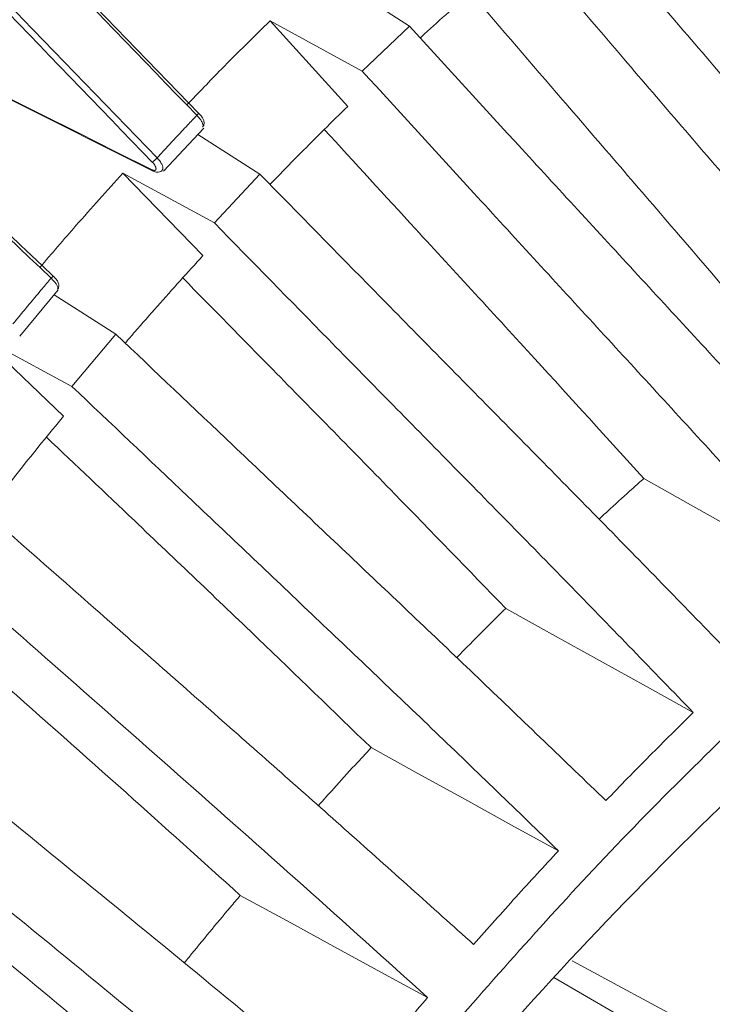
# Model space of a CAD drawing. Header units: millimetres. Extents: x 0 to 1118, y 0 to 864.
# Tile 228 of 256: x 916 to 923, y 173 to 183. Entities that reach past the tile are written whole.
import ezdxf

# ---------------------------------------------------------------- set-up
doc = ezdxf.new("R2010")
doc.units = ezdxf.units.MM

msp = doc.modelspace()

# ---------------------------------------------------------------- linework, layer by layer
at = {"color": 7, "linetype": 'Continuous', "lineweight": 15}
for p, q in [((918.952, 183.38), (919.845, 182.807)), ((919.359, 182.345), (918.41, 182.863)), ((918.41, 182.863), (919.209, 181.982)), ((919.359, 182.345), (919.845, 182.807)), ((915.716, 182.061), (917.206, 181.316)), ((917.315, 181.316), (917.729, 181.757)), ((917.668, 181.693), (918.306, 181.283)), ((917.837, 180.783), (916.895, 181.293)), ((916.895, 181.293), (917.72, 180.447)), ((917.837, 180.783), (918.306, 181.283)), ((916.185, 180.23), (916.179, 180.236)), ((916.179, 180.236), (916.179, 180.236)), ((915.837, 179.618), (916.232, 180.096)), ((916.189, 180.044), (916.823, 179.638)), ((916.372, 179.101), (915.438, 179.604)), ((915.438, 179.604), (916.286, 178.796)), ((916.372, 179.101), (916.823, 179.638)), ((923.352, 172.203), (921.519, 173.192))]:
    msp.add_line(p, q, dxfattribs=at)
at = {"color": 9, "linetype": 'Continuous', "lineweight": 15}
msp.add_line((921.328, 173.019), (926.824, 169.847), dxfattribs=at)
at = {"color": 7, "linetype": 'Continuous', "lineweight": 15, "flags": 128}
for points in [[(915.682, 182.086), (916.06, 181.897), (916.439, 181.708), (916.817, 181.519), (917.196, 181.329)], [(922.254, 178.154), (922.736, 177.884), (923.218, 177.613), (923.701, 177.343), (924.183, 177.073)], [(920.834, 176.817), (921.316, 176.549), (921.798, 176.282), (922.281, 176.014), (922.763, 175.746)], [(919.449, 175.385), (919.931, 175.12), (920.413, 174.855), (920.895, 174.589), (921.377, 174.324)], [(918.104, 173.865), (918.586, 173.602), (919.067, 173.34), (919.549, 173.077), (920.031, 172.815)]]:
    msp.add_lwpolyline(points, dxfattribs=at)
at = {"color": 7, "linetype": 'Continuous', "lineweight": 15}
for centre, radius, start, end in [((917.758, 181.798), 0.137, 125.5424, 137.7802), ((918.093, 180.554), 1.233, 133.2912, 136.3313), ((952.546, 144.27), 42.44, 133.6918, 139.6169)]:
    msp.add_arc(centre, radius, start, end, dxfattribs=at)
at = {"color": 9, "linetype": 'Continuous', "lineweight": 15}
for centre, radius, start, end in [((917.217, 181.335), 0.0214, 194.0901, 240.6887), ((916.606, 179.798), 0.611, 134.2244, 137.1745)]:
    msp.add_arc(centre, radius, start, end, dxfattribs=at)
at = {"color": 7, "linetype": 'Continuous', "lineweight": 15}
for points, knots in [([(902.486, 200.69), (902.528, 200.601), (902.715, 200.208), (903.091, 199.49), (903.653, 198.522), (904.28, 197.528), (905.153, 196.237), (906.313, 194.65), (907.793, 192.772), (909.362, 190.892), (910.982, 189.038), (912.628, 187.219), (914.844, 184.836), (916.543, 183.08), (917.677, 181.908)], [0, 0, 0, 0, 0.014898, 0.0657, 0.11688, 0.169057, 0.221502, 0.317614, 0.414599, 0.513454, 0.612688, 0.709241, 0.805942, 1, 1, 1, 1]), ([(917.657, 181.89), (916.528, 183.057), (914.833, 184.809), (912.618, 187.191), (910.984, 188.997), (909.387, 190.824), (907.834, 192.681), (906.339, 194.571), (905.148, 196.198), (904.245, 197.535), (903.587, 198.584), (902.984, 199.63), (902.651, 200.305), (902.484, 200.645)], [0, 0, 0, 0, 0.193505, 0.290512, 0.38765, 0.484323, 0.5813, 0.679671, 0.778832, 0.833242, 0.887935, 0.943723, 1, 1, 1, 1]), ([(917.201, 181.405), (916.072, 182.573), (914.376, 184.326), (912.16, 186.709), (910.524, 188.516), (908.924, 190.345), (907.368, 192.203), (905.87, 194.097), (904.69, 195.704), (903.811, 197.001), (903.184, 197.988), (902.611, 198.97), (902.184, 199.777), (901.964, 200.247), (901.891, 200.404)], [0, 0, 0, 0, 0.191049, 0.286815, 0.382706, 0.478237, 0.574063, 0.671248, 0.769205, 0.819696, 0.870413, 0.921987, 0.973938, 1, 1, 1, 1]), ([(901.957, 200.421), (902.03, 200.265), (902.245, 199.806), (902.661, 199.017), (903.225, 198.049), (903.854, 197.054), (904.729, 195.764), (905.891, 194.178), (907.371, 192.304), (908.939, 190.428), (910.558, 188.576), (912.203, 186.759), (914.418, 184.378), (916.115, 182.623), (917.248, 181.451)], [0, 0, 0, 0, 0.026008, 0.07628, 0.126926, 0.178559, 0.230456, 0.325438, 0.421272, 0.51893, 0.616958, 0.712454, 0.808093, 1, 1, 1, 1]), ([(899.512, 199.088), (899.711, 198.716), (900.061, 198.062), (900.696, 197.063), (901.337, 196.131), (902.043, 195.172), (903.006, 193.936), (904.263, 192.423), (905.841, 190.637), (907.499, 188.847), (909.201, 187.077), (910.924, 185.336), (913.236, 183.051), (915.001, 181.362), (916.178, 180.235)], [0, 0, 0, 0, 0.0644809, 0.1134866, 0.1628589, 0.2131896, 0.2637748, 0.3547483, 0.4464955, 0.5398919, 0.6336207, 0.7249843, 0.8164752, 1, 1, 1, 1]), ([(916.157, 180.214), (914.984, 181.337), (913.224, 183.023), (910.913, 185.306), (909.201, 187.035), (907.522, 188.781), (905.881, 190.55), (904.289, 192.347), (903.019, 193.874), (902.056, 195.109), (901.356, 196.056), (900.709, 196.995), (900.065, 198.005), (899.711, 198.666), (899.513, 199.036)], [0, 0, 0, 0, 0.183107, 0.274865, 0.366733, 0.458216, 0.549965, 0.64294, 0.736615, 0.785706, 0.835015, 0.88515, 0.935652, 1, 1, 1, 1]), ([(927.101, 179.414), (926.716, 179.893), (925.946, 180.852), (924.786, 182.285), (923.654, 183.693), (922.913, 184.627), (922.554, 185.079)], [0, 0, 0, 0, 0.253996, 0.507986, 0.761879, 1, 1, 1, 1]), ([(922.022, 184.428), (922.334, 184.04), (923.03, 183.171), (924.084, 181.87), (924.821, 180.953), (925.173, 180.514)], [0, 0, 0, 0, 0.297347, 0.664447, 1, 1, 1, 1]), ([(921.434, 184.201), (921.807, 183.762), (922.578, 182.857), (923.753, 181.493), (924.955, 180.103), (925.753, 179.172), (926.152, 178.707)], [0, 0, 0, 0, 0.238196, 0.492215, 0.746106, 1, 1, 1, 1]), ([(925.632, 178.297), (925.235, 178.762), (924.44, 179.692), (923.243, 181.08), (922.072, 182.441), (921.305, 183.344), (920.933, 183.78)], [0, 0, 0, 0, 0.254024, 0.50804, 0.761931, 1, 1, 1, 1]), ([(920.018, 172.212), (920.585, 172.86), (921.775, 174.221), (923.684, 176.098), (925.705, 177.853), (927.768, 179.397), (929.85, 180.717), (931.933, 181.801), (933.996, 182.639), (936.018, 183.221), (937.981, 183.543), (939.866, 183.602), (941.655, 183.397), (943.33, 182.929), (944.874, 182.204), (946.275, 181.228), (947.517, 180.012), (948.589, 178.565), (949.474, 176.915), (950.169, 175.082), (950.668, 173.086), (950.989, 170.942), (951.038, 169.402), (951.063, 168.631)], [0, 0, 0, 0, 0.043645, 0.091666, 0.139688, 0.187709, 0.23573, 0.283752, 0.331773, 0.379795, 0.427816, 0.475838, 0.523859, 0.57188, 0.619902, 0.667923, 0.715945, 0.763966, 0.811987, 0.858991, 0.905994, 0.952997, 1, 1, 1, 1]), ([(920.75, 183.391), (920.666, 183.319), (920.498, 183.174), (920.248, 182.951), (920.067, 182.789), (919.97, 182.7), (919.956, 182.686)], [0, 0, 0, 0, 0.315365, 0.630729, 0.9446, 1, 1, 1, 1]), ([(920.473, 183.151), (920.787, 182.785), (921.499, 181.955), (922.578, 180.704), (923.339, 179.814), (923.702, 179.388)], [0, 0, 0, 0, 0.291742, 0.661626, 1, 1, 1, 1]), ([(918.41, 182.863), (918.243, 182.698), (917.955, 182.415), (917.673, 182.12), (917.555, 181.997)], [0, 0, 0, 0, 0.581068, 1, 1, 1, 1]), ([(919.845, 182.807), (920.229, 182.387), (921.023, 181.517), (922.232, 180.204), (923.467, 178.866), (924.286, 177.968), (924.695, 177.52)], [0, 0, 0, 0, 0.238174, 0.492209, 0.746099, 1, 1, 1, 1]), ([(924.183, 177.073), (923.776, 177.521), (922.962, 178.417), (921.733, 179.753), (920.531, 181.061), (919.741, 181.927), (919.359, 182.345)], [0, 0, 0, 0, 0.254077, 0.50814, 0.762019, 1, 1, 1, 1]), ([(919.209, 181.982), (919.128, 181.902), (918.965, 181.743), (918.723, 181.5), (918.537, 181.312), (918.434, 181.204), (918.409, 181.179)], [0, 0, 0, 0, 0.303244, 0.606488, 0.907619, 1, 1, 1, 1]), ([(917.248, 181.451), (917.274, 181.48), (917.338, 181.549), (917.442, 181.662), (917.552, 181.779), (917.625, 181.857), (917.657, 181.89)], [0, 0, 0, 0, 0.196408, 0.467216, 0.767801, 1, 1, 1, 1]), ([(917.715, 181.77), (917.717, 181.772), (917.725, 181.779), (917.731, 181.796), (917.732, 181.816), (917.727, 181.839), (917.715, 181.865), (917.697, 181.891), (917.682, 181.905), (917.678, 181.909)], [0, 0, 0, 0, 0.060724, 0.191785, 0.311327, 0.451566, 0.66122, 0.895411, 1, 1, 1, 1]), ([(918.968, 181.744), (919.28, 181.403), (920.002, 180.616), (921.101, 179.423), (921.881, 178.564), (922.254, 178.154)], [0, 0, 0, 0, 0.285352, 0.658391, 1, 1, 1, 1]), ([(917.196, 181.329), (917.198, 181.329), (917.205, 181.325), (917.218, 181.322), (917.23, 181.324), (917.237, 181.333), (917.237, 181.348), (917.23, 181.366), (917.218, 181.386), (917.207, 181.399), (917.201, 181.405)], [0, 0, 0, 0, 0.040712, 0.177196, 0.313823, 0.450727, 0.587918, 0.725282, 0.862639, 1, 1, 1, 1]), ([(917.206, 181.316), (917.208, 181.316), (917.22, 181.308), (917.243, 181.303), (917.272, 181.305), (917.293, 181.314), (917.299, 181.324), (917.301, 181.326)], [0, 0, 0, 0, 0.04024, 0.410607, 0.671901, 0.916637, 1, 1, 1, 1]), ([(916.895, 181.293), (916.734, 181.115), (916.447, 180.797), (916.165, 180.469), (916.042, 180.325)], [0, 0, 0, 0, 0.561092, 1, 1, 1, 1]), ([(918.306, 181.283), (918.7, 180.882), (919.513, 180.052), (920.749, 178.798), (922.011, 177.518), (922.846, 176.658), (923.264, 176.228)], [0, 0, 0, 0, 0.2381347, 0.4922502, 0.7461113, 1, 1, 1, 1]), ([(922.763, 175.746), (922.348, 176.175), (921.518, 177.034), (920.263, 178.31), (919.036, 179.558), (918.228, 180.383), (917.837, 180.783)], [0, 0, 0, 0, 0.254162, 0.508305, 0.762161, 1, 1, 1, 1]), ([(917.72, 180.447), (917.641, 180.36), (917.484, 180.188), (917.251, 179.926), (917.062, 179.712), (916.953, 179.585), (916.919, 179.546)], [0, 0, 0, 0, 0.291829, 0.583659, 0.873907, 1, 1, 1, 1]), ([(915.765, 179.743), (915.79, 179.774), (915.85, 179.847), (915.95, 179.967), (916.056, 180.093), (916.127, 180.177), (916.157, 180.214)], [0, 0, 0, 0, 0.193869, 0.462671, 0.765291, 1, 1, 1, 1]), ([(916.223, 180.102), (916.224, 180.103), (916.231, 180.108), (916.236, 180.122), (916.238, 180.141), (916.235, 180.159), (916.225, 180.182), (916.209, 180.206), (916.191, 180.224), (916.185, 180.23)], [0, 0, 0, 0, 0.022205, 0.158232, 0.274995, 0.394592, 0.556397, 0.846219, 1, 1, 1, 1]), ([(917.512, 180.217), (917.82, 179.903), (918.547, 179.163), (919.657, 178.033), (920.453, 177.21), (920.834, 176.817)], [0, 0, 0, 0, 0.27809, 0.65472, 1, 1, 1, 1]), ([(916.823, 179.638), (917.224, 179.258), (918.052, 178.471), (919.309, 177.282), (920.592, 176.065), (921.44, 175.248), (921.865, 174.84)], [0, 0, 0, 0, 0.2381133, 0.4922927, 0.7461192, 1, 1, 1, 1]), ([(921.377, 174.324), (920.955, 174.732), (920.113, 175.547), (918.839, 176.759), (917.591, 177.943), (916.769, 178.724), (916.372, 179.101)], [0, 0, 0, 0, 0.2542642, 0.5085038, 0.7623045, 1, 1, 1, 1]), ([(916.286, 178.796), (916.211, 178.704), (916.06, 178.52), (915.836, 178.24), (915.646, 178), (915.531, 177.853), (915.49, 177.8)], [0, 0, 0, 0, 0.281289, 0.562577, 0.843234, 1, 1, 1, 1]), ([(916.109, 178.579), (916.411, 178.293), (917.138, 177.603), (918.254, 176.541), (919.062, 175.759), (919.449, 175.385)], [0, 0, 0, 0, 0.269994, 0.650651, 1, 1, 1, 1]), ([(922.254, 178.154), (922.216, 178.12), (922.101, 178.016), (921.947, 177.877), (921.832, 177.771), (921.794, 177.735)], [0, 0, 0, 0, 0.2471281, 0.7494334, 1, 1, 1, 1]), ([(915.398, 177.881), (915.804, 177.523), (916.644, 176.783), (917.918, 175.663), (919.216, 174.516), (920.074, 173.746), (920.504, 173.36)], [0, 0, 0, 0, 0.2380839, 0.4923106, 0.7461106, 1, 1, 1, 1]), ([(920.031, 172.815), (919.604, 173.199), (918.752, 173.967), (917.463, 175.109), (916.201, 176.223), (915.368, 176.957), (914.966, 177.311)], [0, 0, 0, 0, 0.254379, 0.50873, 0.762451, 1, 1, 1, 1]), ([(914.764, 176.84), (915.056, 176.582), (915.779, 175.944), (916.895, 174.955), (917.713, 174.218), (918.104, 173.865)], [0, 0, 0, 0, 0.261136, 0.646239, 1, 1, 1, 1]), ([(920.834, 176.817), (920.777, 176.761), (920.645, 176.63), (920.477, 176.462), (920.366, 176.348), (920.33, 176.311)], [0, 0, 0, 0, 0.3353607, 0.7829479, 1, 1, 1, 1]), ([(914.035, 176.023), (914.445, 175.689), (915.294, 174.997), (916.58, 173.949), (917.889, 172.877), (918.754, 172.158), (919.187, 171.798)], [0, 0, 0, 0, 0.238218, 0.4926, 0.746236, 1, 1, 1, 1]), ([(921.865, 174.84), (921.939, 174.917), (922.088, 175.071), (922.313, 175.299), (922.538, 175.524), (922.688, 175.672), (922.763, 175.746)], [0, 0, 0, 0, 0.250935, 0.50187, 0.750919, 1, 1, 1, 1]), ([(918.731, 171.225), (918.301, 171.583), (917.442, 172.301), (916.142, 173.368), (914.868, 174.409), (914.029, 175.093), (913.623, 175.424)], [0, 0, 0, 0, 0.254486, 0.508942, 0.762556, 1, 1, 1, 1]), ([(919.449, 175.385), (919.394, 175.325), (919.265, 175.186), (919.084, 174.987), (918.959, 174.846), (918.906, 174.787)], [0, 0, 0, 0, 0.302395, 0.706035, 1, 1, 1, 1]), ([(913.479, 175.01), (913.759, 174.781), (914.475, 174.196), (915.586, 173.283), (916.412, 172.594), (916.807, 172.265)], [0, 0, 0, 0, 0.251643, 0.641556, 1, 1, 1, 1]), ([(920.504, 173.36), (920.576, 173.442), (920.721, 173.606), (920.939, 173.848), (921.157, 174.088), (921.304, 174.245), (921.377, 174.324)], [0, 0, 0, 0, 0.2509352, 0.5018703, 0.7509195, 1, 1, 1, 1]), ([(912.737, 174.075), (913.15, 173.765), (914.005, 173.124), (915.299, 172.152), (916.616, 171.158), (917.486, 170.493), (917.921, 170.16)], [0, 0, 0, 0, 0.23829, 0.492788, 0.746311, 1, 1, 1, 1]), ([(918.104, 173.865), (918.069, 173.824), (917.963, 173.698), (917.787, 173.487), (917.63, 173.297), (917.544, 173.191), (917.528, 173.171)], [0, 0, 0, 0, 0.1805381, 0.5474417, 0.9143452, 1, 1, 1, 1]), ([(917.485, 169.562), (917.052, 169.894), (916.187, 170.557), (914.879, 171.546), (913.599, 172.51), (912.754, 173.145), (912.345, 173.451)], [0, 0, 0, 0, 0.2546, 0.509169, 0.762689, 1, 1, 1, 1]), ([(919.187, 171.798), (919.257, 171.884), (919.397, 172.056), (919.607, 172.312), (919.818, 172.565), (919.96, 172.731), (920.031, 172.815)], [0, 0, 0, 0, 0.250935, 0.50187, 0.750919, 1, 1, 1, 1])]:
    msp.add_open_spline(points, degree=3, knots=knots, dxfattribs=at)
at = {"color": 9, "linetype": 'Continuous', "lineweight": 15}
for points, knots in [([(917.715, 181.771), (917.716, 181.772), (917.722, 181.776), (917.721, 181.793), (917.712, 181.819), (917.692, 181.85), (917.672, 181.875), (917.659, 181.888), (917.657, 181.89)], [0, 0, 0, 0, 0.069698, 0.288365, 0.506036, 0.722462, 0.937946, 1, 1, 1, 1]), ([(917.248, 181.451), (917.257, 181.441), (917.277, 181.42), (917.297, 181.387), (917.308, 181.358), (917.31, 181.337), (917.304, 181.33), (917.301, 181.327)], [0, 0, 0, 0, 0.2187527, 0.4374983, 0.6563165, 0.8749599, 1, 1, 1, 1]), ([(916.223, 180.103), (916.224, 180.104), (916.229, 180.107), (916.227, 180.122), (916.216, 180.147), (916.194, 180.176), (916.173, 180.199), (916.16, 180.211), (916.157, 180.214)], [0, 0, 0, 0, 0.06186, 0.283756, 0.504385, 0.723542, 0.941678, 1, 1, 1, 1])]:
    msp.add_open_spline(points, degree=3, knots=knots, dxfattribs=at)

doc.saveas('drawing.dxf')
